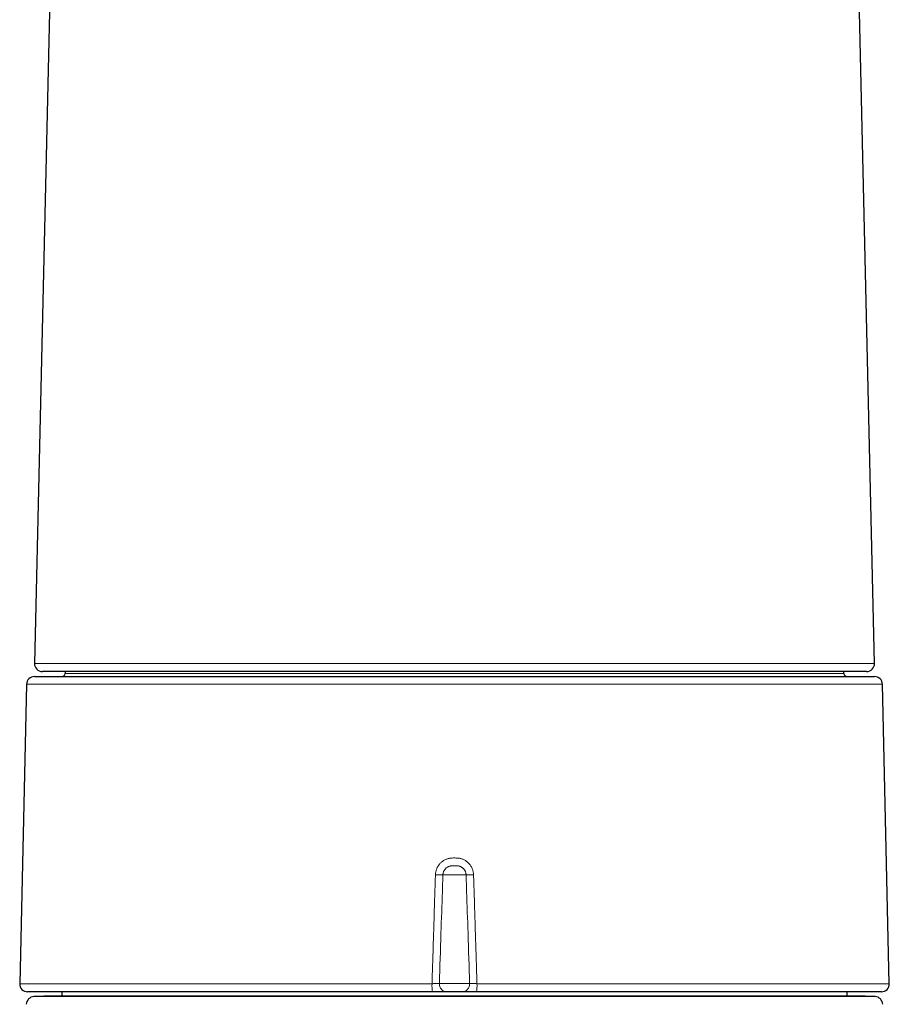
# Model space of a CAD drawing. Header units: millimetres. Extents: x 8 to 882, y 12 to 770.
# Tile 51 of 61: x 429 to 485, y 645 to 708. Entities that reach past the tile are written whole.
import ezdxf

# ---------------------------------------------------------------- set-up
doc = ezdxf.new("R2010")
doc.units = ezdxf.units.MM

msp = doc.modelspace()

# ---------------------------------------------------------------- linework, layer by layer
at = {"color": 7, "linetype": 'Continuous', "lineweight": 30}
for p, q in [((431.937, 736.306), (430.35, 666.929)), ((483.65, 666.929), (482.063, 736.306)), ((430.346, 666.097), (483.654, 666.097)), ((483.15, 666.418), (430.85, 666.418)), ((432.293, 666.418), (432.292, 666.295)), ((481.708, 666.295), (481.707, 666.418)), ((429.846, 665.608), (429.412, 646.608)), ((484.588, 646.608), (484.154, 665.608)), ((455.6, 646.097), (429.912, 646.097)), ((432.092, 646.097), (432.092, 645.811)), ((457.472, 646.097), (456.528, 646.097)), ((484.088, 646.097), (458.4, 646.097)), ((481.908, 645.811), (481.908, 646.097)), ((430.943, 645.811), (430.314, 645.789)), ((483.05, 645.811), (430.95, 645.811)), ((483.686, 645.789), (483.057, 645.811))]:
    msp.add_line(p, q, dxfattribs=at)
at = {"color": 252, "linetype": 'Continuous', "lineweight": 0}
for p, q in [((432.292, 666.295), (481.708, 666.295)), ((484.154, 665.608), (429.846, 665.608)), ((457.735, 653.518), (456.265, 653.518)), ((429.412, 646.608), (455.575, 646.608)), ((456.038, 646.614), (457.962, 646.614)), ((458.425, 646.608), (484.588, 646.608)), ((430.314, 645.789), (483.686, 645.789)), ((483.057, 645.811), (430.943, 645.811))]:
    msp.add_line(p, q, dxfattribs=at)
at = {"color": 7, "linetype": 'Continuous', "lineweight": 30}
for centre, radius, start, end in [((430.85, 666.918), 0.5, 178.69, 270), ((483.15, 666.918), 0.5, 270, 1.31), ((430.346, 665.597), 0.5, 90, 178.69061), ((432.092, 666.297), 0.2, 270, 359.5), ((481.908, 666.297), 0.2, 180.5, 270), ((483.654, 665.597), 0.5, 1.30939, 90), ((429.912, 646.597), 0.5, 178.69061, 270), ((484.088, 646.597), 0.5, 270, 1.30939), ((430.332, 645.289), 0.5, 92, 178.69715), ((430.95, 645.611), 0.2, 90, 92), ((483.05, 645.611), 0.2, 88, 90), ((483.668, 645.289), 0.5, 1.30285, 88)]:
    msp.add_arc(centre, radius, start, end, dxfattribs=at)
at = {"color": 252, "linetype": 'Continuous', "lineweight": 0}
for centre, radius, start, end in [((456.124, 661.094), 7.578, 267.47974, 271.0635), ((457.876, 661.094), 7.578, 268.9365, 272.52026), ((458.141, 646.481), 2.569, 177.17181, 188.61009), ((456.533, 646.592), 0.495, 177.44759, 269.35106), ((457.467, 646.592), 0.495, 270.64894, 2.55241), ((455.859, 646.481), 2.569, 351.38991, 2.82819)]:
    msp.add_arc(centre, radius, start, end, dxfattribs=at)
for points, knots in [([(430.352, 666.929), (430.351, 666.929), (430.349, 666.929), (430.36, 666.929), (430.383, 666.929), (430.42, 666.929), (430.471, 666.929), (430.535, 666.929), (430.606, 666.929), (430.68, 666.929), (430.754, 666.929), (430.836, 666.929), (430.934, 666.929), (431.054, 666.929), (431.198, 666.929), (431.355, 666.929), (431.525, 666.929), (431.709, 666.929), (431.905, 666.929), (432.113, 666.929), (432.333, 666.929), (432.566, 666.929), (432.811, 666.929), (433.069, 666.929), (433.316, 666.929), (433.55, 666.929), (433.766, 666.929), (433.988, 666.929), (434.243, 666.929), (434.534, 666.929), (434.862, 666.929), (435.203, 666.929), (435.555, 666.929), (435.918, 666.929), (436.291, 666.929), (436.674, 666.929), (437.065, 666.929), (437.467, 666.929), (437.879, 666.929), (438.302, 666.929), (438.697, 666.929), (439.063, 666.929), (439.397, 666.929), (439.735, 666.929), (440.118, 666.929), (440.547, 666.929), (441.023, 666.929), (441.508, 666.929), (442.002, 666.929), (442.504, 666.929), (443.012, 666.929), (443.525, 666.929), (444.044, 666.929), (444.57, 666.929), (445.103, 666.929), (445.642, 666.929), (446.142, 666.929), (446.599, 666.929), (447.012, 666.929), (447.429, 666.929), (447.896, 666.929), (448.414, 666.929), (448.985, 666.929), (449.56, 666.929), (450.14, 666.929), (450.724, 666.929), (451.31, 666.929), (451.896, 666.929), (452.484, 666.929), (453.074, 666.929), (453.667, 666.929), (454.263, 666.929), (454.81, 666.929), (455.307, 666.929), (455.754, 666.929), (456.202, 666.929), (456.647, 666.929), (457.089, 666.929), (457.528, 666.929), (457.968, 666.929), (458.408, 666.929), (458.847, 666.929), (459.355, 666.929), (459.929, 666.929), (460.571, 666.929), (461.211, 666.929), (461.842, 666.929), (462.466, 666.929), (463.08, 666.929), (463.692, 666.929), (464.298, 666.929), (464.897, 666.929), (465.432, 666.929), (465.906, 666.929), (466.319, 666.929), (466.729, 666.929), (467.138, 666.929), (467.544, 666.929), (468.009, 666.929), (468.533, 666.929), (469.112, 666.929), (469.684, 666.929), (470.245, 666.929), (470.792, 666.929), (471.327, 666.929), (471.854, 666.929), (472.371, 666.929), (472.878, 666.929), (473.302, 666.929), (473.647, 666.929), (473.919, 666.929), (474.187, 666.929), (474.482, 666.929), (474.803, 666.929), (475.148, 666.929), (475.487, 666.929), (475.821, 666.929), (476.15, 666.929), (476.446, 666.929), (476.711, 666.929), (476.946, 666.929), (477.178, 666.929), (477.33, 666.929), (477.406, 666.929)], [0, 0, 0, 0, 0.002553, 0.011723, 0.020894, 0.030064, 0.039276, 0.048489, 0.057701, 0.064576, 0.071451, 0.078333, 0.085216, 0.094433, 0.103653, 0.11287, 0.122131, 0.131392, 0.140652, 0.149823, 0.158994, 0.168164, 0.177376, 0.186589, 0.195801, 0.202676, 0.209551, 0.216433, 0.223316, 0.232533, 0.241752, 0.25097, 0.260231, 0.269492, 0.278752, 0.287923, 0.297094, 0.306264, 0.315476, 0.324689, 0.333901, 0.340776, 0.347651, 0.354533, 0.361415, 0.370633, 0.379852, 0.38907, 0.398331, 0.407592, 0.416852, 0.426022, 0.435194, 0.444364, 0.453576, 0.462789, 0.472001, 0.478876, 0.48575, 0.492633, 0.499515, 0.508733, 0.517952, 0.52717, 0.53643, 0.545692, 0.554952, 0.564122, 0.573294, 0.582464, 0.591676, 0.600889, 0.610101, 0.616976, 0.62385, 0.630733, 0.637615, 0.644364, 0.651113, 0.657861, 0.664627, 0.671392, 0.678157, 0.688076, 0.697994, 0.707936, 0.717878, 0.727539, 0.737201, 0.746884, 0.756567, 0.766138, 0.775715, 0.782464, 0.789213, 0.795961, 0.802726, 0.809492, 0.816257, 0.826176, 0.836094, 0.846036, 0.855978, 0.865639, 0.875301, 0.884984, 0.894667, 0.904238, 0.913815, 0.919177, 0.924539, 0.929905, 0.935271, 0.942443, 0.949615, 0.956787, 0.963979, 0.971171, 0.978363, 0.98377, 0.989178, 0.994589, 1, 1, 1, 1]), ([(477.406, 666.929), (477.511, 666.929), (477.722, 666.929), (478.029, 666.929), (478.329, 666.929), (478.622, 666.929), (478.909, 666.929), (479.188, 666.929), (479.459, 666.929), (479.724, 666.929), (479.981, 666.929), (480.23, 666.929), (480.471, 666.929), (480.704, 666.929), (480.93, 666.929), (481.147, 666.929), (481.356, 666.929), (481.556, 666.929), (481.748, 666.929), (481.942, 666.929), (482.137, 666.929), (482.33, 666.929), (482.511, 666.929), (482.679, 666.929), (482.833, 666.929), (482.975, 666.929), (483.102, 666.929), (483.216, 666.929), (483.317, 666.929), (483.405, 666.929), (483.48, 666.929), (483.536, 666.929), (483.577, 666.929), (483.607, 666.929), (483.629, 666.929), (483.644, 666.929), (483.652, 666.929), (483.649, 666.929), (483.649, 666.929)], [0, 0, 0, 0, 0.026548, 0.053098, 0.079646, 0.106277, 0.132909, 0.15954, 0.186319, 0.213101, 0.23988, 0.266745, 0.293611, 0.320475, 0.347499, 0.374524, 0.401548, 0.428658, 0.455771, 0.482881, 0.515113, 0.547348, 0.579579, 0.611958, 0.644342, 0.676721, 0.708786, 0.740855, 0.772919, 0.80513, 0.837344, 0.869555, 0.893593, 0.917631, 0.941696, 0.965761, 0.997992, 1, 1, 1, 1]), ([(455.791, 653.524), (455.792, 653.545), (455.795, 653.597), (455.806, 653.679), (455.825, 653.768), (455.852, 653.856), (455.884, 653.936), (455.92, 654.009), (455.958, 654.074), (456, 654.136), (456.049, 654.198), (456.105, 654.26), (456.168, 654.319), (456.237, 654.374), (456.31, 654.423), (456.389, 654.467), (456.473, 654.505), (456.561, 654.535), (456.654, 654.559), (456.753, 654.576), (456.863, 654.585), (456.981, 654.585), (457.1, 654.585), (457.213, 654.58), (457.313, 654.566), (457.406, 654.545), (457.492, 654.518), (457.577, 654.483), (457.658, 654.442), (457.735, 654.394), (457.808, 654.34), (457.876, 654.279), (457.939, 654.213), (457.996, 654.143), (458.047, 654.068), (458.092, 653.988), (458.13, 653.903), (458.162, 653.813), (458.186, 653.72), (458.203, 653.623), (458.207, 653.557), (458.209, 653.524)], [0, 0, 0, 0, 0.018033, 0.043235, 0.068437, 0.093989, 0.119905, 0.140612, 0.161478, 0.182344, 0.203372, 0.227342, 0.251564, 0.275786, 0.300269, 0.325418, 0.351026, 0.376635, 0.402714, 0.431247, 0.459986, 0.494743, 0.529807, 0.559147, 0.588656, 0.613639, 0.63862, 0.663947, 0.689634, 0.714493, 0.739659, 0.764825, 0.790491, 0.81551, 0.840529, 0.865898, 0.891628, 0.918191, 0.944958, 0.972368, 1, 1, 1, 1]), ([(457.735, 653.518), (457.735, 653.522), (457.734, 653.543), (457.731, 653.58), (457.722, 653.629), (457.709, 653.677), (457.691, 653.724), (457.67, 653.77), (457.646, 653.813), (457.617, 653.854), (457.586, 653.893), (457.551, 653.929), (457.513, 653.962), (457.472, 653.992), (457.429, 654.018), (457.383, 654.041), (457.335, 654.06), (457.286, 654.075), (457.229, 654.087), (457.165, 654.094), (457.104, 654.096), (457.05, 654.097), (457.002, 654.097), (456.952, 654.097), (456.902, 654.096), (456.851, 654.095), (456.799, 654.09), (456.748, 654.082), (456.698, 654.07), (456.649, 654.054), (456.601, 654.033), (456.542, 654.002), (456.488, 653.963), (456.44, 653.92), (456.399, 653.876), (456.357, 653.819), (456.322, 653.756), (456.299, 653.7), (456.284, 653.652), (456.273, 653.603), (456.267, 653.558), (456.265, 653.529), (456.265, 653.518)], [0, 0, 0, 0, 0.006327, 0.02948, 0.052796, 0.076621, 0.100623, 0.123792, 0.147122, 0.170961, 0.194975, 0.218283, 0.241753, 0.265736, 0.289896, 0.313836, 0.337951, 0.362611, 0.387462, 0.420663, 0.454178, 0.47648, 0.498972, 0.521848, 0.546596, 0.571417, 0.596259, 0.621267, 0.645425, 0.669761, 0.694658, 0.71975, 0.764665, 0.787665, 0.810822, 0.849358, 0.888652, 0.911968, 0.935449, 0.959186, 0.983273, 1, 1, 1, 1]), ([(455.575, 646.608), (455.591, 647.144), (455.624, 648.214), (455.671, 649.726), (455.715, 651.143), (455.754, 652.378), (455.78, 653.171), (455.791, 653.524)], [0, 0, 0, 0, 0.232281, 0.4645619, 0.6558252, 0.8470885, 1, 1, 1, 1]), ([(456.265, 653.518), (456.253, 653.165), (456.212, 651.931), (456.136, 649.63), (456.073, 647.681), (456.038, 646.614)], [0, 0, 0, 0, 0.153176, 0.536368, 1, 1, 1, 1]), ([(457.962, 646.614), (457.927, 647.681), (457.864, 649.63), (457.788, 651.931), (457.747, 653.165), (457.735, 653.518)], [0, 0, 0, 0, 0.463632, 0.846824, 1, 1, 1, 1]), ([(458.209, 653.524), (458.222, 653.111), (458.249, 652.284), (458.288, 651.045), (458.326, 649.806), (458.372, 648.327), (458.405, 647.261), (458.425, 646.608)], [0, 0, 0, 0, 0.179189, 0.358379, 0.537568, 0.716757, 1, 1, 1, 1]), ([(455.575, 646.608), (455.603, 646.609), (455.659, 646.61), (455.739, 646.612), (455.815, 646.614), (455.883, 646.615), (455.941, 646.616), (455.986, 646.616), (456.02, 646.615), (456.032, 646.614), (456.038, 646.614)], [0, 0, 0, 0, 0.128411, 0.25682, 0.385152, 0.513482, 0.64171, 0.769938, 0.884969, 1, 1, 1, 1]), ([(457.962, 646.614), (457.969, 646.614), (457.983, 646.615), (458.021, 646.616), (458.07, 646.615), (458.13, 646.615), (458.2, 646.614), (458.274, 646.612), (458.35, 646.61), (458.4, 646.609), (458.425, 646.608)], [0, 0, 0, 0, 0.1282029, 0.2564051, 0.3845981, 0.5127915, 0.6410249, 0.7692597, 0.8846293, 1, 1, 1, 1])]:
    msp.add_open_spline(points, degree=3, knots=knots, dxfattribs=at)
at = {"color": 7, "linetype": 'Continuous', "lineweight": 30}
for points, knots in [([(456.528, 646.097), (456.52, 646.097), (456.504, 646.097), (456.469, 646.097), (456.423, 646.097), (456.365, 646.097), (456.294, 646.097), (456.214, 646.097), (456.126, 646.097), (456.031, 646.097), (455.929, 646.097), (455.822, 646.097), (455.713, 646.097), (455.638, 646.097), (455.6, 646.097)], [0, 0, 0, 0, 0.076634, 0.153464, 0.230097, 0.315525, 0.401226, 0.486654, 0.572121, 0.657862, 0.74333, 0.828796, 0.914534, 1, 1, 1, 1]), ([(458.4, 646.097), (458.366, 646.097), (458.299, 646.097), (458.2, 646.097), (458.1, 646.097), (458, 646.097), (457.903, 646.097), (457.812, 646.097), (457.729, 646.097), (457.656, 646.097), (457.593, 646.097), (457.54, 646.097), (457.499, 646.097), (457.481, 646.097), (457.472, 646.097)], [0, 0, 0, 0, 0.0767903, 0.1537777, 0.2305678, 0.3159667, 0.4016377, 0.4870364, 0.5724398, 0.6581155, 0.7435189, 0.8289217, 0.914597, 1, 1, 1, 1])]:
    msp.add_open_spline(points, degree=3, knots=knots, dxfattribs=at)

doc.saveas('drawing.dxf')
